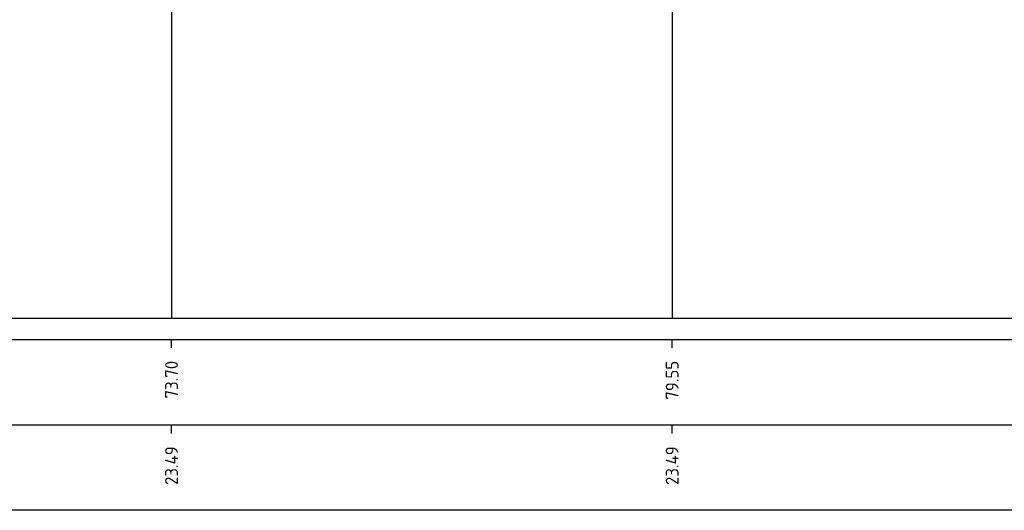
# Model space of a CAD drawing. Header units: metres. Extents: x 173015 to 189682, y 346605 to 348504.
# Tile 180 of 212: x 189145 to 189156, y 348271 to 348277. Entities that reach past the tile are written whole.
import ezdxf
from ezdxf.enums import TextEntityAlignment as Align

# ---------------------------------------------------------------- set-up
doc = ezdxf.new("R2010")
doc.units = ezdxf.units.M
doc.header["$PDMODE"] = 35
doc.header["$PDSIZE"] = 0.075
doc.layers.add('X-ME-AL-PROFIELRASTER-S', color=7, linetype='Continuous')
doc.layers.add('X-XX-AL-DETAIL1-M-B', color=252, linetype='Continuous', lineweight=18)
doc.styles.add('NLCS-ISO-ANNOTATIVE-T18', font='NLCS-ISO.ttf', dxfattribs={"height": 1.8})
doc.styles.add('NLCS-ISO-M100-T25', font='NLCS-ISO.ttf', dxfattribs={"height": 0.25})
doc.dimstyles.new('NLCS-M100-T25-PIJL_L3_H2', dxfattribs={"dimscale": 0.1, "dimtxt": 2.5, "dimasz": 2.5, "dimexe": 2, "dimexo": 2, "dimgap": 0.7, "dimtad": 1, "dimdec": 3, "dimzin": 0, "dimdsep": 46, "dimtxsty": 'NLCS-ISO-M100-T25', "dimcen": 0, "dimdle": 2, "dimclrd": 256, "dimclre": 256, "dimclrt": 256, "dimazin": 0, "dimtfac": 1, "dimtdec": 3, "dimtofl": 0, "dimtmove": 0, "dimatfit": 3, "dimfxl": 2, "dimfxlon": 1, "dimtfillclr": 256, "dimtolj": 1, "dimtzin": 0, "dimlwd": -1, "dimlwe": -1, "dimarcsym": 0})

# ---------------------------------------------------------------- blocks, each defined once
blk = doc.blocks.new('SAL-PROFIELRASTER_BALK_EIND1-D')
at = {"color": 0, "linetype": 'ByBlock', "lineweight": -2, "flags": 128}
for points in [[(0, 0), (1, 0)], [(0, -2.5), (1, -2.5)], [(0, -12.5), (1, -12.5)]]:
    blk.add_lwpolyline(points, dxfattribs=at)
blk = doc.blocks.new('SAL-PROFIELRASTER_BALK_EIND2-D')
at = {"color": 0, "linetype": 'ByBlock', "lineweight": -2}
blk.add_line((1, -12.5), (0, -12.5), dxfattribs=at)
blk = doc.blocks.new('SAL-PROFIELRASTER_BALK_DATA-D')
at = {"color": 0, "linetype": 'ByBlock', "lineweight": -2}
blk.add_lwpolyline([(0, -3.5), (0, -2.5)], dxfattribs=at)
at = {"color": 0, "linetype": 'ByBlock', "lineweight": -2, "style": 'NLCS-ISO-ANNOTATIVE-T18'}
blk.add_attdef('GETAL', text='', height=1.5, rotation=90, dxfattribs=at).set_placement((0.75, -5), align=Align.RIGHT)
blk = doc.blocks.new('*D128')
at = {"layer": 'Defpoints', "color": 0, "transparency": 16777216}
for p in [(189094.477, 348282.806), (189094.477, 348274.038), (189216.392, 348274.038)]:
    blk.add_point(p, dxfattribs=at)
at = {"layer": 'X-XX-AL-DETAIL1-M-B', "transparency": 16777216}
for p, q in [((189094.477, 348282.606), (189094.477, 348283.006)), ((189216.392, 348282.606), (189216.392, 348283.006)), ((189216.142, 348282.806), (189094.727, 348282.806))]:
    blk.add_line(p, q, dxfattribs=at)
for points in [[(189094.727, 348282.848), (189094.727, 348282.765), (189094.477, 348282.806)], [(189216.142, 348282.848), (189216.142, 348282.765), (189216.392, 348282.806)]]:
    blk.add_solid(points, dxfattribs=at)
at = {"layer": 'X-XX-AL-DETAIL1-M-B', "transparency": 16777216, "insert": (189155.508, 348283.001), "char_height": 0.25, "attachment_point": 5, "style": 'NLCS-ISO-M100-T25', "bg_fill": 3, "box_fill_scale": 1.1, "bg_fill_color": 256, "bg_fill_true_color": 13158600, "bg_fill_transparency": 0}
blk.add_mtext('\\A1;Struweel', dxfattribs=at)

msp = doc.modelspace()

# ---------------------------------------------------------------- linework, layer by layer
at = {"layer": 'X-ME-AL-PROFIELRASTER-S'}
for points in [[(189146.5632, 348277.8662), (189146.5632, 348276.3722), (189146.5632, 348273.3722)], [(189152.4201, 348277.8632), (189152.4201, 348276.3722), (189152.4201, 348273.3722)]]:
    msp.add_lwpolyline(points, dxfattribs=at)

# ---------------------------------------------------------------- block references
at = {"layer": 'X-ME-AL-PROFIELRASTER-S', "xscale": 144.7745900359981, "yscale": 0.1, "zscale": 144.7745900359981}
for name, p in [('SAL-PROFIELRASTER_BALK_EIND1-D', (189072.8673, 348273.3722)), ('SAL-PROFIELRASTER_BALK_EIND2-D', (189072.8673, 348272.3722))]:
    msp.add_blockref(name, p, dxfattribs=at)
at = {"layer": 'X-ME-AL-PROFIELRASTER-S', "xscale": 0.1, "yscale": 0.1, "zscale": 0.1}
for p, values in [((189146.5632, 348273.3722), {'GETAL': '73.70'}), ((189152.4201, 348273.3722), {'GETAL': '79.55'}), ((189146.5632, 348272.3722), {'GETAL': '23.49'}), ((189152.4201, 348272.3722), {'GETAL': '23.49'})]:
    msp.add_blockref('SAL-PROFIELRASTER_BALK_DATA-D', p, dxfattribs=at).add_auto_attribs(values)

# ---------------------------------------------------------------- next in the draw order: dimensions: what is measured, and where the dimension line sits
at = {"layer": 'X-XX-AL-DETAIL1-M-B'}
dim = msp.add_linear_dim(base=(189094.4773, 348282.8064), p1=(189216.3919, 348274.0375), p2=(189094.4773, 348274.0375), text='Struweel', dimstyle='NLCS-M100-T25-PIJL_L3_H2', override={"dimtfill": 1}, dxfattribs=at)
dim.commit()
dim.dimension.update_dxf_attribs({"geometry": '*D128', "text_midpoint": (189155.5081, 348282.8064), "dimtype": 160})

doc.saveas('drawing.dxf')
